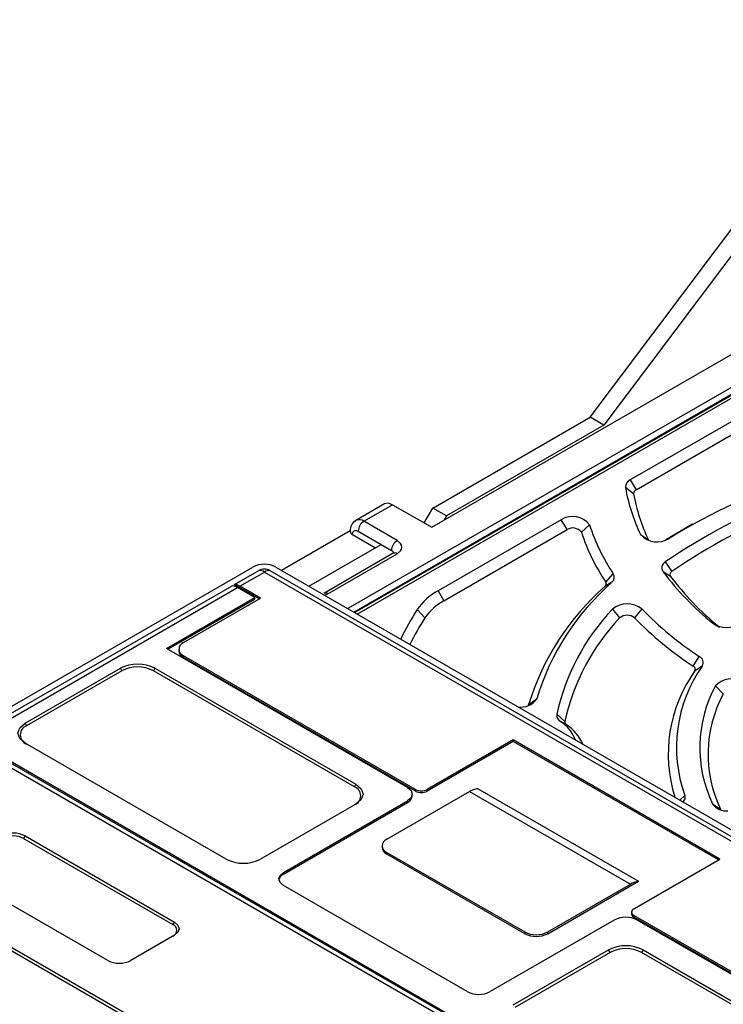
# Model space of a CAD drawing. Header units: millimetres. Extents: x 0 to 1397, y 0 to 1080.
# Tile 21 of 23: x 1056 to 1099, y 891 to 952. Entities that reach past the tile are written whole.
import ezdxf

# ---------------------------------------------------------------- set-up
doc = ezdxf.new("R2010")
doc.units = ezdxf.units.MM
doc.header["$LTSCALE"] = 5

msp = doc.modelspace()

# ---------------------------------------------------------------- linework, layer by layer
for p, q in [((1090.847, 927.029), (1109.232, 951.523)), ((1110.08, 951.034), (1091.696, 926.539)), ((1081.089, 920.253), (1104.423, 933.723)), ((1106.191, 932.703), (1075.934, 915.236)), ((1076.294, 915.028), (1106.551, 932.495)), ((1106.367, 932.313), (1076.36, 914.99)), ((1076.506, 914.906), (1106.617, 932.288)), ((1103.853, 929.252), (1093.315, 923.168)), ((1093.672, 922.554), (1104.21, 928.638)), ((1081.16, 921.437), (1090.847, 927.029)), ((1091.696, 926.539), (1090.847, 927.029)), ((1091.696, 926.539), (1082.008, 920.947)), ((1093.315, 923.168), (1093.672, 922.554)), ((1093.521, 922.311), (1093.02, 922.69)), ((1078.185, 921.69), (1076.417, 920.67)), ((1076.917, 920.62), (1078.685, 921.641)), ((1078.685, 921.641), (1081.089, 920.253)), ((1080.629, 920.518), (1081.16, 921.437)), ((1082.008, 920.947), (1081.16, 921.437)), ((1082.008, 920.947), (1081.867, 920.702)), ((1078.968, 919.436), (1076.917, 920.62)), ((1089.07, 920.718), (1081.481, 916.337)), ((1089.426, 920.104), (1089.07, 920.718)), ((1090.805, 920.405), (1090.309, 919.945)), ((1097.152, 920.441), (1096.798, 920.241)), ((1076.064, 920.024), (1071.852, 917.592)), ((1076.21, 919.804), (1077.624, 918.987)), ((1076.563, 920.008), (1077.978, 919.191)), ((1081.838, 915.723), (1089.426, 920.104)), ((1093.948, 919.804), (1094.435, 919.473)), ((1096.798, 920.241), (1095.512, 919.469)), ((1073.53, 916.624), (1077.978, 919.191)), ((1077.978, 919.191), (1078.614, 918.824)), ((1094.455, 919.438), (1094.435, 919.473)), ((1095.627, 919.523), (1095.702, 919.565)), ((1078.718, 918.645), (1074.44, 916.175)), ((1074.69, 916.15), (1078.968, 918.62)), ((1095.473, 918.111), (1095.869, 917.522)), ((1023.27, 890.773), (1070.082, 917.798)), ((1068.94, 916.72), (1070.444, 917.589)), ((1069.283, 916.623), (1070.789, 917.493)), ((1070.789, 917.493), (1105.916, 897.215)), ((1071.134, 917.589), (1106.261, 897.31)), ((1071.496, 917.798), (1106.624, 897.519)), ((1091.801, 916.872), (1092.272, 917.384)), ((1095.799, 917.217), (1095.336, 917.511)), ((1070.467, 915.838), (1068.932, 916.724)), ((1092.185, 916.859), (1091.757, 916.605)), ((1052.531, 907.247), (1068.798, 916.638)), ((1052.875, 907.152), (1069.141, 916.542)), ((1070.202, 915.929), (1069.141, 916.542)), ((1070.555, 915.889), (1069.283, 916.623)), ((1074.487, 916.071), (1074.69, 916.15)), ((1081.481, 916.337), (1081.838, 915.723)), ((1064.755, 912.785), (1070.202, 915.929)), ((1064.845, 912.733), (1070.204, 915.826)), ((1065.815, 913.152), (1070.555, 915.889)), ((1070.204, 915.826), (1070.202, 915.929)), ((1080.197, 915.175), (1080.671, 914.667)), ((1092.214, 915.203), (1092.661, 914.66)), ((1094.022, 915.216), (1093.581, 914.667)), ((1098.391, 914.343), (1098.807, 914.099)), ((1079.604, 904.213), (1064.755, 912.785)), ((1065.523, 912.744), (1065.523, 912.64)), ((1080.099, 904.09), (1065.815, 912.336)), ((1065.815, 912.336), (1065.815, 912.232)), ((1080.099, 903.986), (1065.815, 912.232)), ((1097.185, 911.697), (1097.566, 912.297)), ((1056.057, 908.172), (1061.926, 911.56)), ((1062.016, 911.405), (1056.147, 908.017)), ((1062.016, 911.405), (1061.926, 911.56)), ((1064.048, 911.56), (1063.958, 911.405)), ((1076.332, 904.261), (1063.958, 911.405)), ((1064.048, 911.56), (1076.422, 904.417)), ((1097.751, 911.697), (1097.279, 911.392)), ((1098.559, 910.474), (1099.042, 909.982)), ((1087.058, 909.326), (1087.556, 909.689)), ((1056.057, 908.172), (1056.147, 908.017)), ((1088.791, 908.725), (1089.293, 908.288)), ((1089.406, 908.064), (1089.015, 908.289)), ((1155.751, 847.659), (1052.53, 907.247)), ((1052.875, 907.152), (1155.406, 847.962)), ((1086.109, 907.152), (1080.806, 904.09)), ((1086.109, 907.048), (1080.806, 903.986)), ((1098.837, 899.804), (1086.109, 907.152)), ((1086.109, 907.048), (1086.109, 907.152)), ((1098.748, 899.752), (1086.109, 907.048)), ((1155.052, 847.758), (1052.522, 906.948)), ((1068.432, 899.804), (1056.057, 906.948)), ((1056.147, 906.896), (1056.057, 906.948)), ((1076.332, 904.261), (1076.422, 904.417)), ((1078.331, 901.029), (1083.422, 903.968)), ((1080.099, 903.986), (1080.099, 904.09)), ((1080.806, 904.09), (1080.806, 903.986)), ((1083.422, 903.968), (1093.322, 898.253)), ((1083.918, 904.15), (1093.818, 898.435)), ((1071.967, 898.988), (1079.604, 903.396)), ((1079.604, 903.396), (1079.604, 903.292)), ((1079.897, 903.701), (1079.897, 903.804)), ((1096.372, 903.437), (1096.676, 903.726)), ((1076.422, 903.192), (1070.553, 899.804)), ((1071.967, 898.884), (1079.604, 903.292)), ((1076.422, 903.192), (1076.332, 903.14)), ((1098.378, 903.211), (1098.865, 902.879)), ((1098.887, 902.842), (1098.865, 902.879)), ((1056.057, 901.233), (1055.968, 901.077)), ((1055.968, 901.077), (1065.16, 895.77)), ((1056.057, 901.233), (1065.25, 895.926)), ((1078.038, 900.62), (1078.038, 900.517)), ((1078.331, 900.212), (1086.817, 895.314)), ((1078.331, 900.108), (1078.331, 900.212)), ((1086.817, 895.21), (1078.331, 900.108)), ((1093.534, 896.742), (1098.837, 899.804)), ((1061.149, 893.558), (1051.956, 898.865)), ((1071.967, 898.884), (1071.967, 898.988)), ((1083.281, 891.64), (1071.967, 898.171)), ((1088.231, 895.21), (1093.818, 898.435)), ((1088.231, 895.314), (1093.322, 898.253)), ((1049.604, 897.403), (1138.699, 845.97)), ((1049.693, 897.559), (1138.789, 846.125)), ((1092.332, 896.048), (1084.695, 891.64)), ((1093.388, 896.538), (1093.388, 896.435)), ((1136.668, 871.434), (1093.534, 896.334)), ((1093.534, 896.334), (1093.534, 896.231)), ((1136.668, 871.33), (1093.534, 896.231)), ((1136.173, 871.556), (1093.746, 896.048)), ((1065.16, 895.77), (1065.25, 895.926)), ((1065.25, 895.11), (1062.563, 893.558)), ((1065.25, 895.11), (1065.16, 895.058)), ((1086.817, 895.314), (1086.817, 895.21)), ((1088.231, 895.21), (1088.231, 895.314)), ((1086.109, 890.823), (1091.978, 894.212)), ((1092.068, 894.056), (1091.978, 894.212)), ((1094.1, 894.212), (1094.01, 894.056)), ((1094.1, 894.212), (1107.676, 886.374)), ((1092.068, 894.056), (1086.199, 890.668)), ((1107.586, 886.219), (1094.01, 894.056))]:
    msp.add_line(p, q)
at = {"flags": 128}
for points in [[(1078.685, 921.641), (1078.414, 921.735), (1078.185, 921.69)], [(1076.342, 920.611), (1076.417, 920.67), (1076.425, 920.674)], [(1076.21, 919.804), (1076.235, 919.94), (1076.268, 919.994), (1076.313, 920.032), (1076.369, 920.053), (1076.433, 920.054), (1076.563, 920.008)], [(1078.968, 918.62), (1079.178, 918.799), (1079.24, 918.911), (1079.261, 919.028), (1079.24, 919.145), (1079.178, 919.257), (1078.968, 919.436)], [(1078.776, 918.688), (1078.764, 918.677), (1078.717, 918.644)], [(1069.141, 916.542), (1068.925, 916.628), (1068.796, 916.638)], [(1087.058, 909.326), (1087.032, 909.268), (1087.025, 909.259)], [(1056.057, 906.948), (1055.732, 907.228), (1055.618, 907.56), (1055.732, 907.891), (1056.057, 908.172)], [(1076.422, 904.417), (1076.747, 904.136), (1076.861, 903.804), (1076.747, 903.473), (1076.422, 903.192)], [(1079.604, 904.213), (1079.821, 904.025), (1079.897, 903.804), (1079.821, 903.583), (1079.604, 903.396)], [(1071.967, 898.171), (1071.751, 898.358), (1071.674, 898.579), (1071.751, 898.8), (1071.967, 898.988)], [(1065.25, 895.926), (1065.467, 895.739), (1065.543, 895.518), (1065.467, 895.297), (1065.25, 895.11)]]:
    msp.add_lwpolyline(points, dxfattribs=at)
for centre, radius, start, end in [((1117.908, 882.851), 42.908, 96.56045, 121.16781), ((1116.958, 886.748), 38.017, 99.0215, 124.41281), ((1117.016, 886.653), 37.418, 99.0215, 124.41281), ((1093.504, 922.721), 0.485, 112.91804, 183.66837), ((1104.089, 924.659), 11.243, 190.08571, 205.58176), ((1093.768, 922.327), 0.247, 112.91805, 183.66835), ((1104.408, 924.247), 11.057, 190.08571, 205.58176), ((1089.767, 919.615), 1.304, 37.2855, 122.30919), ((1076.822, 920.028), 0.759, 122.25174, 181.52998), ((1076.623, 920.208), 0.507, 54.49918, 112.97824), ((1077.331, 919.973), 0.768, 122.60548, 177.39452), ((1102.3, 924.121), 12.081, 197.9103, 213.89234), ((1076.307, 920.026), 0.243, 180.45839, 246.44686), ((1089.781, 919.543), 0.663, 37.2855, 122.30919), ((1102.001, 923.723), 12.287, 197.9103, 213.89234), ((1094.964, 920.704), 1.357, 221.53155, 302.92515), ((1079.382, 918.789), 0.768, 122.60558, 177.39316), ((1078.497, 918.579), 0.271, 18.4145, 64.43375), ((1078.821, 918.415), 0.251, 54.38256, 114.30699), ((1070.789, 916.437), 1.534, 62.54602, 117.45283), ((1095.668, 917.751), 0.41, 118.34472, 215.84696), ((1070.789, 916.934), 0.74, 62.21665, 117.78335), ((1070.458, 916.968), 0.621, 57.78919, 91.28868), ((1071.12, 916.968), 0.621, 88.71132, 122.21081), ((1091.947, 917.168), 0.39, 307.62892, 33.58773), ((1109.87, 928.471), 18.204, 217.0206, 230.90817), ((1095.968, 917.339), 0.208, 118.34472, 215.84696), ((1068.958, 916.155), 0.57, 55.33407, 92.37797), ((1102.487, 905.13), 15.611, 131.29055, 163.01956), ((1091.636, 916.762), 0.198, 307.629, 33.58774), ((1110.058, 927.967), 17.857, 217.01208, 230.61268), ((1074.544, 915.952), 0.246, 53.69059, 115.1419), ((1083.219, 913.127), 3.651, 118.43526, 145.87451), ((1102.213, 904.699), 15.846, 131.29055, 163.01956), ((1083.417, 912.805), 3.317, 118.43526, 145.87451), ((1093.126, 914.112), 1.422, 50.96095, 129.89894), ((1095.866, 905.245), 18.55, 147.63616, 154.06022), ((1102.129, 905.819), 13.651, 136.57586, 167.70732), ((1109.052, 929.852), 20.979, 224.23844, 236.80412), ((1096.208, 904.823), 18.392, 147.64182, 153.48665), ((1102.421, 905.423), 13.438, 136.57725, 167.6886), ((1093.125, 914.105), 0.723, 50.96095, 129.89894), ((1108.868, 929.553), 21.338, 224.23844, 236.80412), ((1099.232, 915.557), 1.477, 235.28941, 305.72382), ((1065.97, 912.744), 0.437, 110.78342, 249.21658), ((1066.023, 912.69), 0.503, 185.6948, 245.62534), ((1062.987, 909.513), 2.306, 62.60967, 117.39033), ((1097.389, 911.914), 0.422, 328.98363, 65.23305), ((1062.987, 909.531), 2.11, 62.60967, 117.39033), ((1104.513, 906.273), 8.862, 144.71187, 197.42789), ((1104.833, 906.684), 8.677, 144.71036, 199.92987), ((1097.096, 911.503), 0.214, 328.98368, 65.23305), ((1099.564, 909.553), 1.364, 61.12448, 137.49636), ((1105.609, 906.665), 8.014, 151.62274, 205.53304), ((1105.938, 906.257), 7.838, 151.62274, 205.53304), ((1086.627, 910.264), 1.093, 257.87896, 328.26707), ((1089.237, 908.679), 0.449, 174.06145, 240.31357), ((1087.728, 906.306), 2.364, 21.00733, 57.03206), ((1089.518, 908.262), 0.227, 173.44652, 240.41489), ((1056.36, 907.456), 0.599, 110.78342, 249.21658), ((1087.945, 905.826), 2.673, 23.34451, 56.86695), ((1076.12, 903.701), 0.599, 290.78342, 69.21658), ((1080.453, 904.772), 0.769, 242.60967, 297.39033), ((1080.453, 904.669), 0.769, 242.60967, 297.39033), ((1084.149, 902.759), 1.41, 99.41412, 121.01123), ((1079.396, 903.751), 0.503, 294.37466, 354.3052), ((1096.31, 903.602), 0.386, 313.11646, 18.71402), ((1099.24, 903.833), 1.063, 215.79565, 274.31941), ((1055.35, 899.868), 1.537, 62.60967, 117.39033), ((1055.35, 899.886), 1.342, 62.60967, 117.39033), ((1078.486, 900.62), 0.437, 110.78342, 249.21658), ((1078.539, 900.567), 0.503, 185.6948, 245.62534), ((1069.492, 901.851), 2.306, 242.60967, 297.39033), ((1072.175, 898.426), 0.503, 114.37466, 174.3052), ((1094.049, 897.044), 1.41, 99.41412, 121.01123), ((1093.612, 896.538), 0.218, 110.78342, 249.21658), ((1093.039, 894.684), 1.537, 62.60967, 117.39033), ((1093.638, 896.46), 0.251, 185.6948, 245.62534), ((1065.025, 895.414), 0.381, 290.78342, 69.21658), ((1087.524, 896.678), 1.537, 242.60967, 297.39033), ((1087.524, 896.575), 1.537, 242.60967, 297.39033), ((1093.039, 892.164), 2.306, 62.60967, 117.39033), ((1093.039, 892.182), 2.11, 62.60967, 117.39033), ((1061.856, 894.923), 1.537, 242.60967, 297.39033), ((1083.988, 893.005), 1.537, 242.60967, 297.39033)]:
    msp.add_arc(centre, radius, start, end)

doc.saveas('drawing.dxf')
